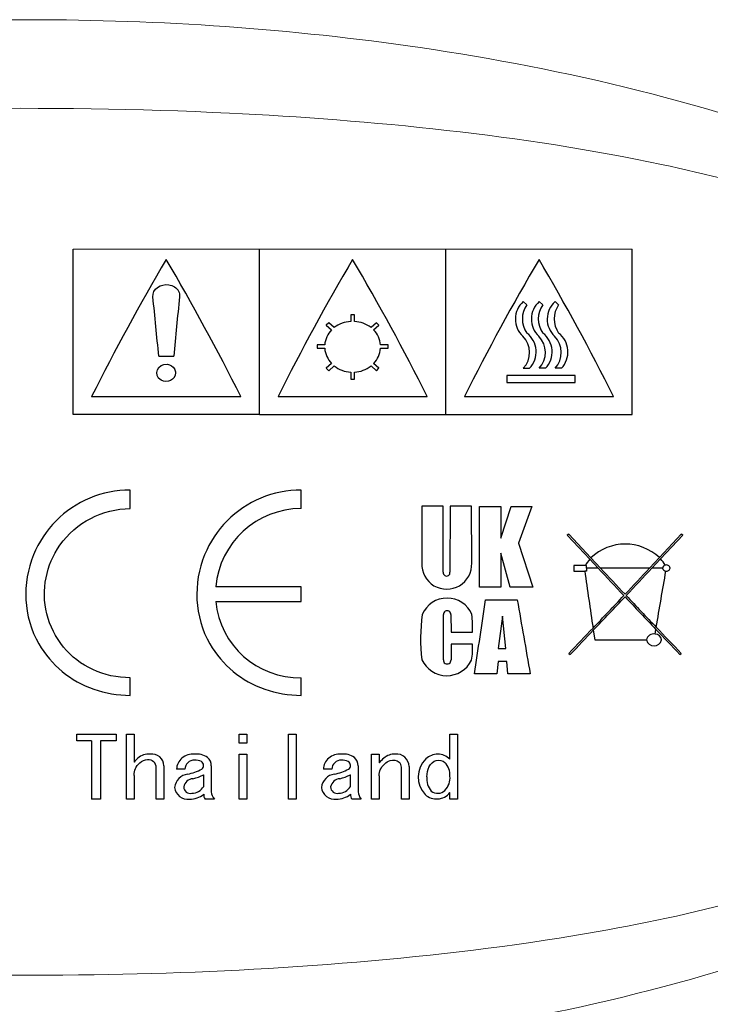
# Model space of a CAD drawing. Header units: millimetres. Extents: x 0 to 420, y 0 to 297.
# Tile 7 of 9: x 368 to 386, y 250 to 276. Entities that reach past the tile are written whole.
import ezdxf

# ---------------------------------------------------------------- set-up
doc = ezdxf.new("R2010")
doc.units = ezdxf.units.MM
doc.header["$LTSCALE"] = 0.25
doc.layers.add('CABLE TAG (VS)', color=7, linetype='Continuous', lineweight=20)

msp = doc.modelspace()

# ---------------------------------------------------------------- linework, layer by layer
at = {"layer": 'CABLE TAG (VS)', "lineweight": 25}
for p, q in [((369.3928, 265.4175), (369.3928, 269.8452)), ((374.3928, 265.4175), (374.3928, 269.8452)), ((379.3928, 265.4175), (379.3928, 269.8452)), ((384.3928, 265.4175), (384.3928, 269.8452)), ((381.5663, 268.3572), (381.4687, 268.4413)), ((381.8959, 268.4413), (381.9935, 268.3572)), ((382.3217, 268.4413), (382.4192, 268.3572)), ((376.9428, 268.0836), (376.8428, 268.0836)), ((376.8428, 268.0836), (376.8428, 267.9063)), ((376.9428, 267.9063), (376.9428, 268.0836)), ((376.2564, 267.8699), (376.1857, 267.8073)), ((376.1857, 267.8073), (376.3283, 267.6805)), ((376.399, 267.7435), (376.2564, 267.8699)), ((377.5292, 267.8699), (377.3866, 267.7435)), ((377.4573, 267.6805), (377.5999, 267.8073)), ((377.5999, 267.8073), (377.5292, 267.8699)), ((376.1444, 267.2816), (375.9428, 267.2816)), ((375.9428, 267.2816), (375.9428, 267.1908)), ((377.8428, 267.2816), (377.6411, 267.2816)), ((377.8428, 267.1908), (377.8428, 267.2816)), ((371.6928, 266.9766), (372.0928, 266.9766)), ((375.9428, 267.1908), (376.1444, 267.1908)), ((377.6411, 267.1908), (377.8428, 267.1908)), ((376.3283, 266.7841), (376.1857, 266.6522)), ((376.2564, 266.5865), (376.399, 266.7188)), ((377.3866, 266.7188), (377.5292, 266.5865)), ((377.5999, 266.6522), (377.4573, 266.7841)), ((376.1857, 266.6522), (376.2564, 266.5865)), ((376.8428, 266.5482), (376.8428, 266.3599)), ((376.9428, 266.3599), (376.9428, 266.5482)), ((377.5292, 266.5865), (377.5999, 266.6522)), ((381.0268, 266.4629), (381.0268, 266.2757)), ((382.8629, 266.4629), (381.0268, 266.4629)), ((381.4688, 266.6522), (381.6392, 266.6522)), ((382.0664, 266.6522), (381.8959, 266.6522)), ((382.4921, 266.6522), (382.3217, 266.6522)), ((382.8629, 266.2757), (382.8629, 266.4629)), ((376.8428, 266.3599), (376.9428, 266.3599)), ((381.0268, 266.2757), (382.8629, 266.2757)), ((369.8928, 265.8952), (373.8928, 265.8952)), ((374.8928, 265.8952), (378.8928, 265.8952)), ((379.8928, 265.8952), (383.8928, 265.8952)), ((374.3928, 265.4175), (369.3928, 265.4175)), ((374.3928, 265.4175), (379.3928, 265.4175)), ((379.3928, 265.4175), (384.3928, 265.4175)), ((370.9266, 262.8901), (370.9266, 263.3882)), ((375.5143, 262.8901), (375.5143, 263.3882)), ((378.7481, 262.9539), (378.7481, 261.4245)), ((379.3248, 262.9539), (378.7481, 262.9539)), ((379.3248, 261.1842), (379.3248, 262.9535)), ((379.5084, 262.9533), (379.5033, 261.1842)), ((380.0855, 262.9516), (379.5084, 262.9533)), ((380.0866, 261.4245), (380.0855, 262.9516)), ((380.2936, 260.7793), (380.2954, 262.9507)), ((380.2954, 262.9507), (380.8721, 262.9485)), ((380.8721, 262.0975), (381.148, 262.9487)), ((380.8721, 262.9485), (380.8721, 262.0975)), ((381.148, 262.9489), (381.699, 262.9489)), ((381.699, 262.9489), (381.344, 261.9595)), ((382.6895, 262.2028), (382.6495, 262.1786)), ((383.2842, 261.567), (382.6895, 262.2028)), ((385.7097, 262.2028), (385.1224, 261.5748)), ((385.7496, 262.1786), (385.7097, 262.2028)), ((381.344, 261.9595), (381.7238, 260.7816)), ((382.6495, 262.1786), (383.2534, 261.533)), ((385.1535, 261.5412), (385.7496, 262.1786)), ((380.8712, 261.6986), (380.8712, 260.7791)), ((381.1202, 260.7789), (380.8714, 261.6986)), ((383.2534, 261.5329), (383.4761, 261.295)), ((383.5387, 261.2951), (383.2842, 261.567)), ((385.1224, 261.5748), (384.8604, 261.295)), ((384.923, 261.295), (385.1535, 261.5412)), ((383.136, 261.3605), (382.8294, 261.3605)), ((382.8294, 261.3605), (382.8294, 261.2154)), ((382.8294, 261.2154), (383.117, 261.2154)), ((383.1654, 261.2154), (383.117, 261.2154)), ((383.1654, 261.3605), (383.136, 261.3605)), ((383.1654, 261.295), (383.1654, 261.3605)), ((383.1654, 261.295), (383.1654, 261.2154)), ((383.4761, 261.295), (383.1654, 261.295)), ((384.8604, 261.295), (383.5387, 261.295)), ((385.2086, 261.295), (384.923, 261.295)), ((375.5143, 260.7934), (373.223, 260.7934)), ((375.5143, 260.3966), (375.5143, 260.7934)), ((380.8709, 260.7791), (380.2936, 260.7791)), ((381.7238, 260.7816), (381.1202, 260.7789)), ((373.223, 260.3966), (375.5143, 260.3966)), ((380.4574, 260.4416), (381.3103, 260.4416)), ((379.3267, 258.8383), (379.3297, 260.0493)), ((379.5268, 260.0493), (379.532, 259.5773)), ((380.9098, 260.0087), (380.7935, 259.139)), ((380.9998, 259.1391), (380.9099, 260.0087)), ((379.532, 259.5773), (380.1093, 259.5773)), ((383.3489, 259.6273), (383.3871, 259.3693)), ((385.0044, 259.5251), (385.0265, 259.6522)), ((383.3871, 259.3693), (384.7773, 259.3693)), ((380.1092, 259.2505), (379.5319, 259.2505)), ((379.5319, 259.2505), (379.5319, 258.8383)), ((380.7935, 259.139), (380.9998, 259.139)), ((380.7926, 258.7922), (380.7585, 258.4561)), ((381.0268, 258.7922), (380.7926, 258.7922)), ((381.0603, 258.4559), (381.0268, 258.7922)), ((382.6895, 259.0053), (382.7293, 258.9817)), ((385.6697, 258.9819), (385.7097, 259.0053)), ((370.9266, 257.8824), (370.9266, 258.3545)), ((375.5143, 257.8824), (375.5143, 258.3545)), ((380.7585, 258.4561), (380.1615, 258.4561)), ((381.6573, 258.4558), (381.0603, 258.4558)), ((369.4923, 256.8383), (370.5488, 256.8383)), ((369.4923, 256.6628), (369.4923, 256.8382)), ((369.8923, 256.6628), (369.4923, 256.6628)), ((369.8923, 256.6628), (369.8923, 255.1009)), ((370.1282, 256.6628), (370.1282, 255.1009)), ((370.5488, 256.6628), (370.1282, 256.6628)), ((370.5488, 256.8382), (370.5488, 256.6628)), ((370.8257, 256.8382), (371.0308, 256.8382)), ((370.8257, 255.1009), (370.8257, 256.8382)), ((371.0308, 256.8382), (371.0308, 256.0902)), ((373.8515, 256.8382), (374.0567, 256.8382)), ((373.8515, 256.5984), (373.8515, 256.8382)), ((374.0567, 256.8382), (374.0567, 256.5985)), ((375.1747, 256.8382), (375.3799, 256.8382)), ((375.1747, 255.1009), (375.1747, 256.8382)), ((375.3799, 256.8382), (375.3799, 255.1009)), ((379.5032, 256.8382), (379.7084, 256.8382)), ((379.5032, 256.1711), (379.5032, 256.8382)), ((379.7084, 256.8382), (379.7084, 255.1009)), ((374.0567, 256.5984), (373.8515, 256.5984)), ((373.8515, 256.3066), (374.0567, 256.3066)), ((373.8515, 255.1009), (373.8515, 256.3066)), ((374.0567, 256.3066), (374.0567, 255.1009)), ((377.4005, 256.3066), (377.6056, 256.3066)), ((377.4005, 255.1009), (377.4005, 256.3066)), ((377.6056, 256.3066), (377.6056, 256.0723)), ((371.6258, 255.1009), (371.6258, 255.9293)), ((371.8309, 255.9917), (371.8309, 255.1009)), ((372.395, 255.9026), (372.1694, 255.9026)), ((373.1028, 255.9917), (373.1028, 255.2982)), ((376.3338, 255.9026), (376.1081, 255.9026)), ((377.0415, 255.9917), (377.0415, 255.2982)), ((378.2006, 255.1009), (378.2006, 255.956)), ((378.4057, 255.9739), (378.4057, 255.1009)), ((371.0308, 255.7343), (371.0308, 255.1009)), ((372.8976, 255.4366), (372.8976, 255.7519)), ((376.8364, 255.4366), (376.8364, 255.7519)), ((377.6056, 255.7255), (377.6056, 255.1009)), ((370.1282, 255.1009), (369.8923, 255.1009)), ((371.0308, 255.1009), (370.8257, 255.1009)), ((371.8309, 255.1009), (371.6258, 255.1009)), ((373.1848, 255.1009), (372.9387, 255.1009)), ((374.0567, 255.1009), (373.8515, 255.1009)), ((375.3799, 255.1009), (375.1747, 255.1009)), ((377.1236, 255.1009), (376.8774, 255.1009)), ((377.6056, 255.1009), (377.4005, 255.1009)), ((378.4057, 255.1009), (378.2006, 255.1009)), ((379.5032, 255.1009), (379.5032, 255.2723)), ((379.7084, 255.1009), (379.5032, 255.1009))]:
    msp.add_line(p, q, dxfattribs=at)
at = {"layer": 'CABLE TAG (VS)', "lineweight": 18}
for p, q in [((369.3928, 265.4175), (369.3928, 269.8452)), ((369.3928, 269.8452), (374.3928, 269.8452)), ((374.3928, 265.4175), (374.3928, 269.8452)), ((379.3928, 269.8452), (374.3928, 269.8452)), ((379.3928, 265.4175), (379.3928, 269.8452)), ((384.3928, 269.8452), (379.3928, 269.8452)), ((384.3928, 265.4175), (384.3928, 269.8452)), ((381.5663, 268.3572), (381.4687, 268.4413)), ((381.8959, 268.4413), (381.9935, 268.3572)), ((382.3217, 268.4413), (382.4192, 268.3572)), ((376.9428, 268.0836), (376.8428, 268.0836)), ((376.8428, 268.0836), (376.8428, 267.9063)), ((376.9428, 267.9063), (376.9428, 268.0836)), ((376.2564, 267.8699), (376.1857, 267.8073)), ((376.1857, 267.8073), (376.3283, 267.6805)), ((376.399, 267.7435), (376.2564, 267.8699)), ((377.5292, 267.8699), (377.3866, 267.7435)), ((377.4573, 267.6805), (377.5999, 267.8073)), ((377.5999, 267.8073), (377.5292, 267.8699)), ((376.1444, 267.2816), (375.9428, 267.2816)), ((375.9428, 267.2816), (375.9428, 267.1908)), ((377.8428, 267.2816), (377.6411, 267.2816)), ((377.8428, 267.1908), (377.8428, 267.2816)), ((371.6928, 266.9766), (372.0928, 266.9766)), ((375.9428, 267.1908), (376.1444, 267.1908)), ((377.6411, 267.1908), (377.8428, 267.1908)), ((376.3283, 266.7841), (376.1857, 266.6522)), ((376.2564, 266.5865), (376.399, 266.7188)), ((377.3866, 266.7188), (377.5292, 266.5865)), ((377.5999, 266.6522), (377.4573, 266.7841)), ((376.1857, 266.6522), (376.2564, 266.5865)), ((376.8428, 266.5482), (376.8428, 266.3599)), ((376.9428, 266.3599), (376.9428, 266.5482)), ((377.5292, 266.5865), (377.5999, 266.6522)), ((381.0268, 266.4629), (381.0268, 266.2757)), ((382.8629, 266.4629), (381.0268, 266.4629)), ((381.4688, 266.6522), (381.6392, 266.6522)), ((382.0664, 266.6522), (381.8959, 266.6522)), ((382.4921, 266.6522), (382.3217, 266.6522)), ((382.8629, 266.2757), (382.8629, 266.4629)), ((376.8428, 266.3599), (376.9428, 266.3599)), ((381.0268, 266.2757), (382.8629, 266.2757)), ((369.8928, 265.8952), (373.8928, 265.8952)), ((374.8928, 265.8952), (378.8928, 265.8952)), ((379.8928, 265.8952), (383.8928, 265.8952)), ((374.3928, 265.4175), (369.3928, 265.4175)), ((374.3928, 265.4175), (379.3928, 265.4175)), ((379.3928, 265.4175), (384.3928, 265.4175)), ((370.9266, 262.8901), (370.9266, 263.3882)), ((375.5143, 262.8901), (375.5143, 263.3882)), ((379.3248, 262.9539), (378.7481, 262.9539)), ((378.7481, 262.9539), (378.7481, 261.4245)), ((379.3248, 261.1842), (379.3248, 262.9535)), ((379.5084, 262.9533), (379.5033, 261.1842)), ((380.0855, 262.9516), (379.5084, 262.9533)), ((380.0866, 261.4245), (380.0855, 262.9516)), ((380.2936, 260.7793), (380.2954, 262.9507)), ((380.2954, 262.9507), (380.8721, 262.9485)), ((380.8721, 262.0975), (381.148, 262.9487)), ((380.8721, 262.9485), (380.8721, 262.0975)), ((381.148, 262.9489), (381.699, 262.9489)), ((381.699, 262.9489), (381.344, 261.9595)), ((382.6895, 262.2028), (382.6495, 262.1786)), ((383.2842, 261.567), (382.6895, 262.2028)), ((385.7097, 262.2028), (385.1224, 261.5748)), ((385.7496, 262.1786), (385.7097, 262.2028)), ((381.344, 261.9595), (381.7238, 260.7816)), ((382.6495, 262.1786), (383.2534, 261.533)), ((385.1535, 261.5412), (385.7496, 262.1786)), ((380.8712, 261.6986), (380.8712, 260.7791)), ((381.1202, 260.7789), (380.8714, 261.6986)), ((383.2534, 261.5329), (383.4761, 261.295)), ((383.5387, 261.2951), (383.2842, 261.567)), ((385.1224, 261.5748), (384.8604, 261.295)), ((384.923, 261.295), (385.1535, 261.5412)), ((383.136, 261.3605), (382.8294, 261.3605)), ((382.8294, 261.3605), (382.8294, 261.2154)), ((382.8294, 261.2154), (383.117, 261.2154)), ((383.1654, 261.2154), (383.117, 261.2154)), ((383.1654, 261.3605), (383.136, 261.3605)), ((383.1654, 261.295), (383.1654, 261.3605)), ((383.1654, 261.295), (383.1654, 261.2154)), ((383.4761, 261.295), (383.1654, 261.295)), ((384.8604, 261.295), (383.5387, 261.295)), ((385.2086, 261.295), (384.923, 261.295)), ((375.5143, 260.7934), (373.223, 260.7934)), ((375.5143, 260.3966), (375.5143, 260.7934)), ((380.8709, 260.7791), (380.2936, 260.7791)), ((381.7238, 260.7816), (381.1202, 260.7789)), ((373.223, 260.3966), (375.5143, 260.3966)), ((380.4574, 260.4416), (381.3103, 260.4416)), ((379.3267, 258.8383), (379.3297, 260.0493)), ((379.5268, 260.0493), (379.532, 259.5773)), ((380.9098, 260.0087), (380.7935, 259.139)), ((380.9998, 259.1391), (380.9099, 260.0087)), ((379.532, 259.5773), (380.1093, 259.5773)), ((383.3489, 259.6273), (383.3871, 259.3693)), ((385.0044, 259.5251), (385.0265, 259.6522)), ((383.3871, 259.3693), (384.7773, 259.3693)), ((380.1092, 259.2505), (379.5319, 259.2505)), ((379.5319, 259.2505), (379.5319, 258.8383)), ((380.7935, 259.139), (380.9998, 259.139)), ((380.7926, 258.7922), (380.7585, 258.4561)), ((381.0268, 258.7922), (380.7926, 258.7922)), ((381.0603, 258.4559), (381.0268, 258.7922)), ((382.6895, 259.0053), (382.7293, 258.9817)), ((385.6697, 258.9819), (385.7097, 259.0053)), ((370.9266, 257.8824), (370.9266, 258.3545)), ((375.5143, 257.8824), (375.5143, 258.3545)), ((380.7585, 258.4561), (380.1615, 258.4561)), ((381.6573, 258.4558), (381.0603, 258.4558)), ((369.4923, 256.8383), (370.5488, 256.8383)), ((369.4923, 256.6628), (369.4923, 256.8382)), ((369.8923, 256.6628), (369.4923, 256.6628)), ((369.8923, 256.6628), (369.8923, 255.1009)), ((370.1282, 256.6628), (370.1282, 255.1009)), ((370.5488, 256.6628), (370.1282, 256.6628)), ((370.5488, 256.8382), (370.5488, 256.6628)), ((370.8257, 256.8382), (371.0308, 256.8382)), ((370.8257, 255.1009), (370.8257, 256.8382)), ((371.0308, 256.8382), (371.0308, 256.0902)), ((373.8515, 256.8382), (374.0567, 256.8382)), ((373.8515, 256.5984), (373.8515, 256.8382)), ((374.0567, 256.8382), (374.0567, 256.5985)), ((375.1747, 256.8382), (375.3799, 256.8382)), ((375.1747, 255.1009), (375.1747, 256.8382)), ((375.3799, 256.8382), (375.3799, 255.1009)), ((379.5032, 256.8382), (379.7084, 256.8382)), ((379.5032, 256.1711), (379.5032, 256.8382)), ((379.7084, 256.8382), (379.7084, 255.1009)), ((374.0567, 256.5984), (373.8515, 256.5984)), ((373.8515, 256.3066), (374.0567, 256.3066)), ((373.8515, 255.1009), (373.8515, 256.3066)), ((374.0567, 256.3066), (374.0567, 255.1009)), ((377.4005, 256.3066), (377.6056, 256.3066)), ((377.4005, 255.1009), (377.4005, 256.3066)), ((377.6056, 256.3066), (377.6056, 256.0723)), ((371.6258, 255.1009), (371.6258, 255.9293)), ((371.8309, 255.9917), (371.8309, 255.1009)), ((372.395, 255.9026), (372.1694, 255.9026)), ((373.1028, 255.9917), (373.1028, 255.2982)), ((376.3338, 255.9026), (376.1081, 255.9026)), ((377.0415, 255.9917), (377.0415, 255.2982)), ((378.2006, 255.1009), (378.2006, 255.956)), ((378.4057, 255.9739), (378.4057, 255.1009)), ((371.0308, 255.7343), (371.0308, 255.1009)), ((372.8976, 255.4366), (372.8976, 255.7519)), ((376.8364, 255.4366), (376.8364, 255.7519)), ((377.6056, 255.7255), (377.6056, 255.1009)), ((370.1282, 255.1009), (369.8923, 255.1009)), ((371.0308, 255.1009), (370.8257, 255.1009)), ((371.8309, 255.1009), (371.6258, 255.1009)), ((373.1848, 255.1009), (372.9387, 255.1009)), ((374.0567, 255.1009), (373.8515, 255.1009)), ((375.3799, 255.1009), (375.1747, 255.1009)), ((377.1236, 255.1009), (376.8774, 255.1009)), ((377.6056, 255.1009), (377.4005, 255.1009)), ((378.4057, 255.1009), (378.2006, 255.1009)), ((379.5032, 255.1009), (379.5032, 255.2723)), ((379.7084, 255.1009), (379.5032, 255.1009))]:
    msp.add_line(p, q, dxfattribs=at)
at = {"layer": 'CABLE TAG (VS)', "lineweight": 25}
for centre, radius, start, end in [((425.1668, 238.205), 61.822, 149.511585, 153.390848), ((318.4921, 238.1369), 61.9657, 26.612952, 30.483211), ((430.1668, 238.205), 61.822, 149.511585, 153.390848), ((323.4921, 238.1369), 61.9657, 26.612952, 30.483211), ((435.1668, 238.205), 61.822, 149.511585, 153.390848), ((328.4921, 238.1369), 61.9657, 26.612952, 30.483211), ((606.6874, 244.6402), 235.6556, 174.172527, 174.561107), ((381.8924, 267.971), 0.6329, 132.01339, 226.54418), ((382.1023, 267.9781), 0.6565, 144.73185, 215.26815), ((382.3202, 267.971), 0.6334, 132.05495, 226.50261), ((382.5294, 267.9781), 0.6564, 144.72414, 215.27564), ((382.7459, 267.971), 0.6334, 132.05495, 226.50261), ((382.9551, 267.9781), 0.6564, 144.72414, 215.27564), ((376.8839, 267.1081), 0.7993, 92.95189, 127.35081), ((376.9016, 267.1081), 0.7993, 52.64875, 87.0486), ((376.7784, 267.2313), 0.6359, 135.05522, 175.46612), ((377.0069, 267.2312), 0.6362, 4.54404, 44.93475), ((381.0232, 267.0759), 0.6149, 316.44152, 45.11903), ((381.1773, 267.0928), 0.6383, 316.34593, 52.46319), ((381.4501, 267.0759), 0.6151, 316.45715, 45.10347), ((381.6041, 267.0928), 0.6386, 316.37266, 52.43659), ((381.8758, 267.0759), 0.6151, 316.45715, 45.10347), ((382.0299, 267.0928), 0.6386, 316.37266, 52.43659), ((376.8056, 267.2448), 0.6633, 184.66517, 223.9823), ((376.9796, 267.245), 0.6638, 316.03171, 355.32068), ((376.8886, 267.33), 0.7831, 231.30322, 266.64654), ((376.8966, 267.331), 0.7842, 273.37785, 308.67237), ((375.5131, 260.5911), 2.299, 89.96992, 174.95122), ((384.2074, 260.6077), 1.3313, 46.58709, 133.90406), ((379.4176, 261.3981), 0.6695, 177.74373, 2.25957), ((383.9304, 260.9457), 0.8962, 139.06378, 152.42861), ((384.4764, 260.9407), 0.905, 28.34321, 41.56822), ((379.414, 261.1701), 0.0904, 171.02144, 8.97867), ((1015.2554, 352.703), 638.7244, 188.2350753, 188.3738907), ((633.5678, 495.4635), 342.6087, 223.116708, 223.285789), ((662.5623, 522.6252), 382.2925, 223.124574, 223.269263), ((115.0543, 513.9666), 369.6461, 316.728682, 316.878321), ((134.8213, 495.473), 342.6225, 316.714208, 316.883282), ((-160.6479, 354.1758), 553.8008, 350.178379, 350.336647), ((385.2964, 261.3037), 0.0883, 185.61486, 269.08555), ((385.2929, 261.2884), 0.0844, 103.73895, 175.51899), ((385.3119, 261.2807), 0.0978, 8.42618, 113.47601), ((385.3144, 261.3085), 0.0951, 258.21611, 351.86196), ((375.4729, 260.6146), 2.2605, 185.53278, 271.04842), ((379.4261, 259.7719), 0.7196, 22.67792, 157.32287), ((26.575, 312.1702), 357.6431, 351.362123, 351.683709), ((688.884, 313.1728), 312.0611, 189.728342, 190.098473), ((235.6234, 400.423), 204.0289, 316.385817, 316.723829), ((239.1591, 397.134), 199.2456, 316.359071, 316.714662), ((530.0453, 397.9019), 200.3583, 223.287317, 223.631113), ((533.7264, 401.3216), 205.337, 223.276885, 223.603663), ((379.4283, 260.0512), 0.0986, 359.92437, 181.10216), ((383.2522, 259.4075), 4.5357, 171.86447, 187.20873), ((377.0304, 259.6886), 3.0808, 357.93295, 6.72403), ((274.7335, 363.2088), 150.0428, 316.013298, 316.372462), ((281.6554, 356.6269), 140.5365, 315.988474, 316.353295), ((489.2772, 359.0504), 144.0424, 223.635019, 224.004532), ((494.1482, 363.6721), 150.7117, 223.616069, 223.986009), ((384.962, 259.3435), 0.1865, 76.84972, 172.05406), ((384.9773, 259.4101), 0.2041, 191.55113, 348.43959), ((385.005, 259.3517), 0.1732, 5.83082, 90.18534), ((378.2875, 259.1464), 1.8247, 349.83968, 3.27076), ((379.4212, 259.146), 0.7363, 204.70517, 334.10536), ((379.4293, 258.8269), 0.1032, 173.65957, 6.34063), ((371.8601, 255.4049), 1.0757, 132.49397, 140.43147), ((371.4384, 255.8262), 0.4809, 87.22561, 129.35181), ((371.5075, 255.9865), 0.3234, 0.95864, 98.15574), ((372.5819, 255.8848), 0.4129, 130.63997, 177.53271), ((372.6237, 255.8109), 0.4964, 86.79324, 128.74644), ((372.6435, 255.8956), 0.2486, 88.17291, 178.39537), ((372.6987, 255.7711), 0.5376, 55.88407, 95.04042), ((372.6807, 255.8023), 0.3431, 63.07005, 94.89144), ((372.8137, 255.9953), 0.2891, 359.31509, 49.82207), ((376.5206, 255.8848), 0.4129, 130.63997, 177.53271), ((376.5624, 255.8109), 0.4964, 86.79324, 128.74644), ((376.5823, 255.8956), 0.2486, 88.17291, 178.39537), ((376.6374, 255.7711), 0.5376, 55.88407, 95.04042), ((376.6194, 255.8023), 0.3431, 63.07005, 94.89144), ((376.7524, 255.9953), 0.2891, 359.31509, 49.82207), ((378.4327, 255.3867), 1.0742, 130.94398, 140.34442), ((378.0225, 255.8556), 0.4512, 88.22469, 130.6138), ((378.0709, 255.9735), 0.3348, 0.08168, 95.89839), ((379.35, 255.6896), 0.6954, 135.14695, 222.40317), ((379.1796, 255.8322), 0.4744, 90.55333, 132.83769), ((379.1729, 255.8364), 0.4702, 45.38019, 89.75145), ((371.3992, 255.9421), 0.227, 356.74757, 46.99624), ((372.1242, 257.3555), 1.6224, 282.19082, 296.42861), ((372.7724, 256.0019), 0.1238, 306.661, 59.05223), ((376.063, 257.3555), 1.6224, 282.19082, 296.42861), ((376.7111, 256.0019), 0.1238, 306.661, 59.05223), ((378.0283, 255.9582), 0.1723, 359.27494, 50.00465), ((379.0398, 255.7538), 0.4649, 355.41695, 44.76478), ((372.5258, 255.3635), 0.4104, 98.25472, 173.40646), ((372.6262, 255.3805), 0.2662, 93.4009, 169.73576), ((372.2336, 257.1138), 1.5151, 284.40282, 295.99496), ((376.4645, 255.3635), 0.4104, 98.25472, 173.40646), ((376.565, 255.3805), 0.2662, 93.4009, 169.73576), ((376.1723, 257.1138), 1.5151, 284.40282, 295.99496), ((379.3865, 255.6373), 0.5025, 172.9421, 219.83602), ((379.0194, 255.6695), 0.4861, 316.13361, 5.56545), ((372.4662, 255.447), 0.35, 185.97608, 278.52795), ((372.5393, 255.4255), 0.1751, 179.18827, 283.3147), ((372.5677, 255.6453), 0.3904, 271.75688, 327.69397), ((376.4049, 255.447), 0.35, 185.97608, 278.52795), ((376.4781, 255.4255), 0.1751, 179.18827, 283.3147), ((376.5064, 255.6453), 0.3904, 271.75688, 327.69397), ((379.1753, 255.5376), 0.2826, 231.82815, 313.52767), ((372.5356, 255.6741), 0.5735, 268.25028, 309.13719), ((373.0622, 255.2111), 0.1656, 173.70192, 221.73599), ((373.4008, 255.3064), 0.2981, 181.58838, 223.58465), ((376.4744, 255.6741), 0.5735, 268.25028, 309.13719), ((377.001, 255.2111), 0.1656, 173.70192, 221.73599), ((377.3395, 255.3064), 0.2981, 181.58838, 223.58465), ((379.1451, 255.5662), 0.4633, 228.22577, 320.6246)]:
    msp.add_arc(centre, radius, start, end, dxfattribs=at)
at = {"layer": 'CABLE TAG (VS)', "lineweight": 18}
for centre, radius, start, end in [((425.1668, 238.205), 61.822, 149.511585, 153.390848), ((318.4921, 238.1369), 61.9657, 26.612952, 30.483211), ((430.1668, 238.205), 61.822, 149.511585, 153.390848), ((323.4921, 238.1369), 61.9657, 26.612952, 30.483211), ((435.1668, 238.205), 61.822, 149.511585, 153.390848), ((328.4921, 238.1369), 61.9657, 26.612952, 30.483211), ((606.6874, 244.6402), 235.6556, 174.172527, 174.561107), ((381.8924, 267.971), 0.6329, 132.01339, 226.54418), ((382.1023, 267.9781), 0.6565, 144.73185, 215.26815), ((382.3202, 267.971), 0.6334, 132.05495, 226.50261), ((382.5294, 267.9781), 0.6564, 144.72414, 215.27564), ((382.7459, 267.971), 0.6334, 132.05495, 226.50261), ((382.9551, 267.9781), 0.6564, 144.72414, 215.27564), ((376.8839, 267.1081), 0.7993, 92.95189, 127.35081), ((376.9016, 267.1081), 0.7993, 52.64875, 87.0486), ((376.7784, 267.2313), 0.6359, 135.05522, 175.46612), ((377.0069, 267.2312), 0.6362, 4.54404, 44.93475), ((381.0232, 267.0759), 0.6149, 316.44152, 45.11903), ((381.1773, 267.0928), 0.6383, 316.34593, 52.46319), ((381.4501, 267.0759), 0.6151, 316.45715, 45.10347), ((381.6041, 267.0928), 0.6386, 316.37266, 52.43659), ((381.8758, 267.0759), 0.6151, 316.45715, 45.10347), ((382.0299, 267.0928), 0.6386, 316.37266, 52.43659), ((376.8056, 267.2448), 0.6633, 184.66517, 223.9823), ((376.9796, 267.245), 0.6638, 316.03171, 355.32068), ((376.8886, 267.33), 0.7831, 231.30322, 266.64654), ((376.8966, 267.331), 0.7842, 273.37785, 308.67237), ((375.5131, 260.5911), 2.299, 89.96992, 174.95122), ((384.2074, 260.6077), 1.3313, 46.58709, 133.90406), ((379.4176, 261.3981), 0.6695, 177.74373, 2.25957), ((383.9304, 260.9457), 0.8962, 139.06378, 152.42861), ((384.4764, 260.9407), 0.905, 28.34321, 41.56822), ((379.414, 261.1701), 0.0904, 171.02144, 8.97867), ((1015.2554, 352.703), 638.7244, 188.2350753, 188.3738907), ((633.5678, 495.4635), 342.6087, 223.116708, 223.285789), ((662.5623, 522.6252), 382.2925, 223.124574, 223.269263), ((115.0543, 513.9666), 369.6461, 316.728682, 316.878321), ((134.8213, 495.473), 342.6225, 316.714208, 316.883282), ((-160.6479, 354.1758), 553.8008, 350.178379, 350.336647), ((385.2964, 261.3037), 0.0883, 185.61486, 269.08555), ((385.2929, 261.2884), 0.0844, 103.73895, 175.51899), ((385.3119, 261.2807), 0.0978, 8.42618, 113.47601), ((385.3144, 261.3085), 0.0951, 258.21611, 351.86196), ((375.4729, 260.6146), 2.2605, 185.53278, 271.04842), ((379.4261, 259.7719), 0.7196, 22.67792, 157.32287), ((26.575, 312.1702), 357.6431, 351.362123, 351.683709), ((688.884, 313.1728), 312.0611, 189.728342, 190.098473), ((235.6234, 400.423), 204.0289, 316.385817, 316.723829), ((239.1591, 397.134), 199.2456, 316.359071, 316.714662), ((530.0453, 397.9019), 200.3583, 223.287317, 223.631113), ((533.7264, 401.3216), 205.337, 223.276885, 223.603663), ((379.4283, 260.0512), 0.0986, 359.92437, 181.10216), ((383.2522, 259.4075), 4.5357, 171.86447, 187.20873), ((377.0304, 259.6886), 3.0808, 357.93295, 6.72403), ((274.7335, 363.2088), 150.0428, 316.013298, 316.372462), ((281.6554, 356.6269), 140.5365, 315.988474, 316.353295), ((489.2772, 359.0504), 144.0424, 223.635019, 224.004532), ((494.1482, 363.6721), 150.7117, 223.616069, 223.986009), ((384.962, 259.3435), 0.1865, 76.84972, 172.05406), ((384.9773, 259.4101), 0.2041, 191.55113, 348.43959), ((385.005, 259.3517), 0.1732, 5.83082, 90.18534), ((378.2875, 259.1464), 1.8247, 349.83968, 3.27076), ((379.4212, 259.146), 0.7363, 204.70517, 334.10536), ((379.4293, 258.8269), 0.1032, 173.65957, 6.34063), ((371.8601, 255.4049), 1.0757, 132.49397, 140.43147), ((371.4384, 255.8262), 0.4809, 87.22561, 129.35181), ((371.5075, 255.9865), 0.3234, 0.95864, 98.15574), ((372.5819, 255.8848), 0.4129, 130.63997, 177.53271), ((372.6237, 255.8109), 0.4964, 86.79324, 128.74644), ((372.6435, 255.8956), 0.2486, 88.17291, 178.39537), ((372.6987, 255.7711), 0.5376, 55.88407, 95.04042), ((372.6807, 255.8023), 0.3431, 63.07005, 94.89144), ((372.8137, 255.9953), 0.2891, 359.31509, 49.82207), ((376.5206, 255.8848), 0.4129, 130.63997, 177.53271), ((376.5624, 255.8109), 0.4964, 86.79324, 128.74644), ((376.5823, 255.8956), 0.2486, 88.17291, 178.39537), ((376.6374, 255.7711), 0.5376, 55.88407, 95.04042), ((376.6194, 255.8023), 0.3431, 63.07005, 94.89144), ((376.7524, 255.9953), 0.2891, 359.31509, 49.82207), ((378.4327, 255.3867), 1.0742, 130.94398, 140.34442), ((378.0225, 255.8556), 0.4512, 88.22469, 130.6138), ((378.0709, 255.9735), 0.3348, 0.08168, 95.89839), ((379.35, 255.6896), 0.6954, 135.14695, 222.40317), ((379.1796, 255.8322), 0.4744, 90.55333, 132.83769), ((379.1729, 255.8364), 0.4702, 45.38019, 89.75145), ((371.3992, 255.9421), 0.227, 356.74757, 46.99624), ((372.1242, 257.3555), 1.6224, 282.19082, 296.42861), ((372.7724, 256.0019), 0.1238, 306.661, 59.05223), ((376.063, 257.3555), 1.6224, 282.19082, 296.42861), ((376.7111, 256.0019), 0.1238, 306.661, 59.05223), ((378.0283, 255.9582), 0.1723, 359.27494, 50.00465), ((379.0398, 255.7538), 0.4649, 355.41695, 44.76478), ((372.5258, 255.3635), 0.4104, 98.25472, 173.40646), ((372.6262, 255.3805), 0.2662, 93.4009, 169.73576), ((372.2336, 257.1138), 1.5151, 284.40282, 295.99496), ((376.4645, 255.3635), 0.4104, 98.25472, 173.40646), ((376.565, 255.3805), 0.2662, 93.4009, 169.73576), ((376.1723, 257.1138), 1.5151, 284.40282, 295.99496), ((379.3865, 255.6373), 0.5025, 172.9421, 219.83602), ((379.0194, 255.6695), 0.4861, 316.13361, 5.56545), ((372.4662, 255.447), 0.35, 185.97608, 278.52795), ((372.5393, 255.4255), 0.1751, 179.18827, 283.3147), ((372.5677, 255.6453), 0.3904, 271.75688, 327.69397), ((376.4049, 255.447), 0.35, 185.97608, 278.52795), ((376.4781, 255.4255), 0.1751, 179.18827, 283.3147), ((376.5064, 255.6453), 0.3904, 271.75688, 327.69397), ((379.1753, 255.5376), 0.2826, 231.82815, 313.52767), ((372.5356, 255.6741), 0.5735, 268.25028, 309.13719), ((373.0622, 255.2111), 0.1656, 173.70192, 221.73599), ((373.4008, 255.3064), 0.2981, 181.58838, 223.58465), ((376.4744, 255.6741), 0.5735, 268.25028, 309.13719), ((377.001, 255.2111), 0.1656, 173.70192, 221.73599), ((377.3395, 255.3064), 0.2981, 181.58838, 223.58465), ((379.1451, 255.5662), 0.4633, 228.22577, 320.6246)]:
    msp.add_arc(centre, radius, start, end, dxfattribs=at)
at = {"layer": 'CABLE TAG (VS)'}
for points, knots in [([(368.2259, 275.9998), (363.083, 275.9976), (357.8928, 275.491), (349.212, 273.4984), (345.2078, 272.1748), (339.4218, 268.7358), (336.6541, 266.4682), (335.9128, 263.4983)], [5.6003084, 5.6003084, 5.6003084, 5.6003084, 7.9254145, 7.9254145, 9.6774696, 9.6774696, 10.9998668, 10.9998668, 10.9998668, 10.9998668]), ([(368.2259, 275.9998), (371.7392, 276.0012), (375.2453, 275.759), (382.594, 274.6812), (386.5869, 273.7431), (393.0425, 271.1903), (396.2506, 269.5137), (399.2348, 266.3018), (400.1069, 265.0382), (400.5055, 263.6403), (400.5408, 263.4983)], [0, 0, 0, 0, 1.5883169, 1.5883169, 3.3772984, 3.3772984, 4.7810972, 4.7810972, 5.327238, 5.3884661, 5.3884661, 5.3884661, 5.3884661]), ([(398.0563, 263.4983), (398.0448, 263.5484), (397.772, 264.6749), (397.2048, 265.7148), (395.4171, 267.9373), (393.8616, 269.0027), (390.0855, 270.8865), (387.6064, 271.6037), (381.4712, 272.9071), (377.3705, 273.3114), (368.7225, 273.7312), (363.4613, 273.6511), (355.4666, 272.9), (352.2128, 272.4267), (347.0666, 271.0595), (344.9221, 270.2916), (341.4299, 268.2176), (339.9692, 266.9459), (338.7625, 264.7046), (338.5374, 264.1105), (338.3971, 263.4983)], [0.01035204, 0.01035204, 0.01035204, 0.01035204, 0.01141096, 0.03423289, 0.03423289, 0.07201313, 0.07201313, 0.12491301, 0.12491301, 0.20567559, 0.20567559, 0.30946049, 0.30946049, 0.37654152, 0.37654152, 0.42356393, 0.42356393, 0.46458948, 0.46458948, 0.47834761, 0.47834761, 0.47834761, 0.47834761]), ([(335.9124, 260.4984), (336.4464, 258.375), (338.0539, 256.5563), (342.5488, 253.0965), (346.0365, 251.6311), (353.6766, 249.2592), (358.4846, 248.4853), (364.8778, 248.0547), (366.5524, 247.9976), (368.2259, 247.997)], [11.4633396, 11.4633396, 11.4633396, 11.4633396, 12.5062175, 12.5062175, 14.0513399, 14.0513399, 16.2097838, 16.2097838, 16.9744391, 16.9744391, 16.9744391, 16.9744391]), ([(338.3966, 260.4983), (338.8299, 258.6089), (340.0418, 257.0502), (343.1332, 254.5856), (345.1413, 253.6674), (349.9886, 252.0233), (353.235, 251.4304), (360.7467, 250.5064), (365.4905, 250.3203), (374.0314, 250.4506), (378.4122, 250.7357), (385.2093, 251.8143), (388.0784, 252.4554), (392.5146, 254.2229), (394.411, 255.2558), (396.9054, 257.7418), (397.7181, 259.0338), (398.0553, 260.4983)], [0.50033028, 0.50033028, 0.50033028, 0.50033028, 0.54308094, 0.54308094, 0.58893761, 0.58893761, 0.65818618, 0.65818618, 0.75761553, 0.75761553, 0.84813874, 0.84813874, 0.91060622, 0.91060622, 0.95517612, 0.95517612, 0.98889495, 0.98889495, 0.98889495, 0.98889495]), ([(400.5413, 260.4983), (400.4789, 260.2449), (399.9427, 258.5216), (398.7097, 257.025), (395.1489, 253.7628), (391.6513, 252.1404), (384.7225, 249.759), (380.6359, 248.9368), (373.8345, 248.1536), (371.0317, 247.9959), (368.2259, 247.997)], [5.8123149, 5.8123149, 5.8123149, 5.8123149, 5.9214409, 6.5637058, 6.5637058, 8.0533611, 8.0533611, 9.834506, 9.834506, 11.0695347, 11.0695347, 11.0695347, 11.0695347])]:
    msp.add_open_spline(points, degree=3, knots=knots, dxfattribs=at)
at = {"layer": 'CABLE TAG (VS)', "lineweight": 25}
for points, knots in [([(371.6928, 266.9766), (371.6416, 267.5128), (371.5895, 268.0435), (371.5144, 268.7776), (371.7492, 268.9275), (372.0674, 268.8739), (372.2273, 268.7809), (372.2548, 268.6197), (372.2497, 268.5671)], [0, 0, 0, 0, 1, 1, 1.402147, 1.402147, 1.5989279, 1.6973154, 1.6973154, 1.6973154, 1.6973154]), ([(372.1428, 266.5296), (372.141, 266.5686), (372.1181, 266.6848), (371.9988, 266.7509), (371.6624, 266.7902), (371.5317, 266.4697), (371.9171, 266.2366), (372.1425, 266.3457), (372.1428, 266.5296)], [0, 0, 0, 0, 0.0673166, 0.2019499, 0.2019499, 0.671501, 0.671501, 1, 1, 1, 1]), ([(370.9266, 263.3882), (370.5547, 263.3885), (369.439, 263.1654), (368.6147, 262.3355), (368.0227, 260.8855), (368.0547, 259.9927), (368.8093, 258.6865), (369.5895, 258.0523), (370.5923, 257.8822), (370.9266, 257.8824)], [0, 0, 0, 0, 0.1268374, 0.3805123, 0.3805123, 0.6638825, 0.6638825, 0.8879608, 1, 1, 1, 1]), ([(375.5143, 263.3882), (375.1424, 263.3885), (374.0267, 263.1654), (373.2025, 262.3355), (372.6104, 260.8855), (372.6424, 259.9927), (373.397, 258.6865), (374.1772, 258.0523), (375.18, 257.8822), (375.5143, 257.8824)], [0, 0, 0, 0, 0.1268374, 0.3805123, 0.3805123, 0.6638825, 0.6638825, 0.8879608, 1, 1, 1, 1]), ([(370.9266, 258.3545), (370.58, 258.3542), (369.5403, 258.5801), (368.8546, 259.4001), (368.5304, 260.7096), (368.6755, 261.383), (369.4638, 262.5151), (370.1913, 262.89), (370.9266, 262.8901)], [0, 0, 0, 0, 0.1412598, 0.4237795, 0.4237795, 0.6927647, 0.6927647, 1, 1, 1, 1]), ([(371.0308, 255.7345), (371.0308, 255.8661), (371.1042, 256.0401), (371.373, 256.1949), (371.5103, 256.1462), (371.554, 256.1081)], [0.0014295, 0.0014295, 0.0014295, 0.0014295, 1.0384353, 1.5963022, 2.0303843, 2.0303843, 2.0303843, 2.0303843]), ([(377.6056, 255.7256), (377.6056, 255.8514), (377.6771, 256.0068), (377.9174, 256.1651), (378.0756, 256.1455), (378.139, 256.0902)], [0.0019055, 0.0019055, 0.0019055, 0.0019055, 1.0130926, 1.4393228, 2.0793021, 2.0793021, 2.0793021, 2.0793021]), ([(378.8878, 255.699), (378.8877, 255.7927), (378.911, 255.9734), (379.1147, 256.1804), (379.3071, 256.1361), (379.3699, 256.0812)], [0.0013756, 0.0013756, 0.0013756, 0.0013756, 0.688726, 1.3128306, 1.8966329, 1.8966329, 1.8966329, 1.8966329])]:
    msp.add_open_spline(points, degree=3, knots=knots, dxfattribs=at)
at = {"layer": 'CABLE TAG (VS)', "lineweight": 18}
for points, knots in [([(371.6928, 266.9766), (371.6416, 267.5128), (371.5895, 268.0435), (371.5144, 268.7776), (371.7492, 268.9275), (372.0674, 268.8739), (372.2273, 268.7809), (372.2548, 268.6197), (372.2497, 268.5671)], [0, 0, 0, 0, 1, 1, 1.402147, 1.402147, 1.5989279, 1.6973154, 1.6973154, 1.6973154, 1.6973154]), ([(372.1428, 266.5296), (372.141, 266.5686), (372.1181, 266.6848), (371.9988, 266.7509), (371.6624, 266.7902), (371.5317, 266.4697), (371.9171, 266.2366), (372.1425, 266.3457), (372.1428, 266.5296)], [0, 0, 0, 0, 0.0673166, 0.2019499, 0.2019499, 0.671501, 0.671501, 1, 1, 1, 1]), ([(370.9266, 263.3882), (370.5547, 263.3885), (369.439, 263.1654), (368.6147, 262.3355), (368.0227, 260.8855), (368.0547, 259.9927), (368.8093, 258.6865), (369.5895, 258.0523), (370.5923, 257.8822), (370.9266, 257.8824)], [0, 0, 0, 0, 0.1268374, 0.3805123, 0.3805123, 0.6638825, 0.6638825, 0.8879608, 1, 1, 1, 1]), ([(375.5143, 263.3882), (375.1424, 263.3885), (374.0267, 263.1654), (373.2025, 262.3355), (372.6104, 260.8855), (372.6424, 259.9927), (373.397, 258.6865), (374.1772, 258.0523), (375.18, 257.8822), (375.5143, 257.8824)], [0, 0, 0, 0, 0.1268374, 0.3805123, 0.3805123, 0.6638825, 0.6638825, 0.8879608, 1, 1, 1, 1]), ([(370.9266, 258.3545), (370.58, 258.3542), (369.5403, 258.5801), (368.8546, 259.4001), (368.5304, 260.7096), (368.6755, 261.383), (369.4638, 262.5151), (370.1913, 262.89), (370.9266, 262.8901)], [0, 0, 0, 0, 0.1412598, 0.4237795, 0.4237795, 0.6927647, 0.6927647, 1, 1, 1, 1]), ([(371.0308, 255.7345), (371.0308, 255.8661), (371.1042, 256.0401), (371.373, 256.1949), (371.5103, 256.1462), (371.554, 256.1081)], [0.0014295, 0.0014295, 0.0014295, 0.0014295, 1.0384353, 1.5963022, 2.0303843, 2.0303843, 2.0303843, 2.0303843]), ([(377.6056, 255.7256), (377.6056, 255.8514), (377.6771, 256.0068), (377.9174, 256.1651), (378.0756, 256.1455), (378.139, 256.0902)], [0.0019055, 0.0019055, 0.0019055, 0.0019055, 1.0130926, 1.4393228, 2.0793021, 2.0793021, 2.0793021, 2.0793021]), ([(378.8878, 255.699), (378.8877, 255.7927), (378.911, 255.9734), (379.1147, 256.1804), (379.3071, 256.1361), (379.3699, 256.0812)], [0.0013756, 0.0013756, 0.0013756, 0.0013756, 0.688726, 1.3128306, 1.8966329, 1.8966329, 1.8966329, 1.8966329])]:
    msp.add_open_spline(points, degree=3, knots=knots, dxfattribs=at)

doc.saveas('drawing.dxf')
